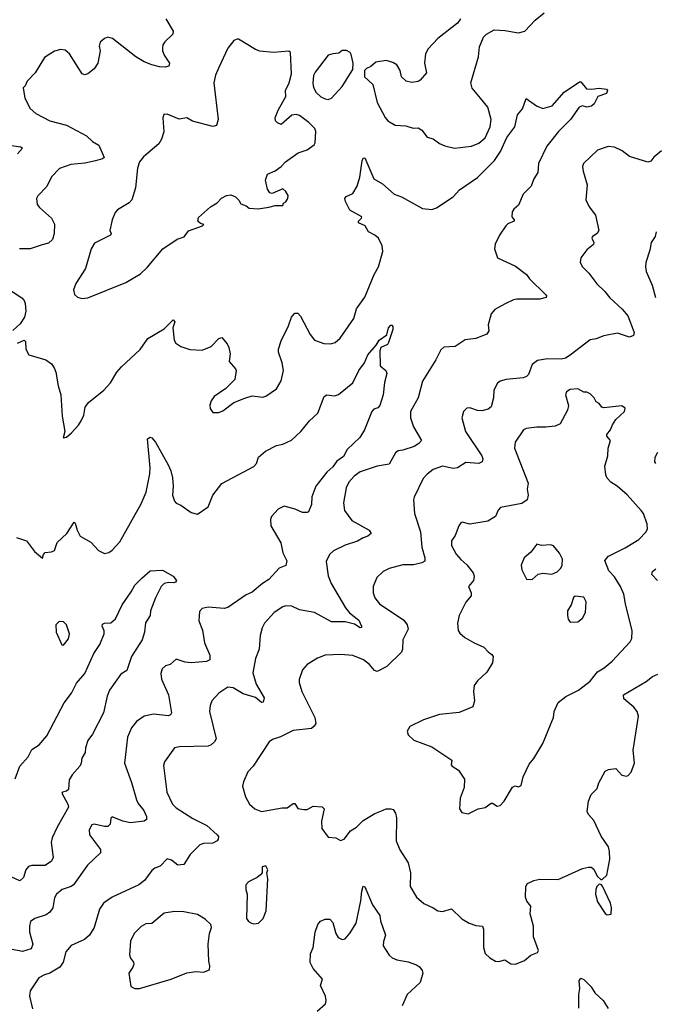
# Model space of a CAD drawing. Extents: x 2056909 to 2160450, y 827444 to 1016825.
# Tile 255 of 256: x 2102366 to 2106544, y 922191 to 928660. Entities that reach past the tile are written whole.
import ezdxf

# ---------------------------------------------------------------- set-up
doc = ezdxf.new("R2010")
doc.units = 0

msp = doc.modelspace()

# ---------------------------------------------------------------- linework, layer by layer
at = {"layer": '0CON10XD'}
for points in [[(2105263.9, 928666.1), (2105244.1, 928635.9), (2105114.5, 928535.5), (2105051.3, 928468.7), (2105033.8, 928435), (2105026.7, 928375), (2105039.3, 928310.7), (2104998.3, 928261.7), (2104985, 928253.8), (2104943.6, 928246.4), (2104907.5, 928255), (2104876.7, 928285), (2104866.2, 928325), (2104845, 928363.3), (2104818.8, 928378.8), (2104775, 928390.8), (2104708.3, 928381.7), (2104675, 928352.5), (2104645, 928340), (2104633.3, 928325), (2104632.5, 928285), (2104686.7, 928235), (2104717.1, 928115), (2104767.7, 928017.7), (2104786.7, 927995), (2104835, 927966.2), (2104905, 927962.5), (2104953.3, 927946.7), (2104985, 927948.8), (2105010, 927935), (2105045, 927888.8), (2105085, 927878), (2105125.8, 927845.8), (2105161.7, 927831.7), (2105225, 927816), (2105335, 927828.6), (2105385, 927848.6), (2105425.4, 927884.6), (2105459.4, 927955), (2105465.5, 928005), (2105442.5, 928085), (2105394.2, 928144.2), (2105339.5, 928209.5), (2105332.5, 928245), (2105382.2, 928415), (2105389.3, 928480.7), (2105414, 928545), (2105433.8, 928565), (2105485, 928592.9), (2105555, 928589.2), (2105645, 928574.2), (2105686.7, 928585), (2105755, 928656.7), (2105813.3, 928705)], [(2103328, 928665), (2103376.2, 928585), (2103373.8, 928565), (2103321.2, 928515), (2103308, 928495), (2103304.3, 928475.7), (2103304.5, 928454.5), (2103315, 928426.7), (2103351.2, 928375), (2103347.5, 928355), (2103322.5, 928347.5), (2103285, 928350.5), (2103235, 928362.5), (2103183.6, 928383.6), (2103129.2, 928415), (2102976.3, 928536.3), (2102945, 928544.2), (2102923, 928537), (2102895, 928512.5), (2102888.8, 928485), (2102896.2, 928455), (2102880, 928375), (2102855, 928336.2), (2102815, 928303.8), (2102795, 928296.7), (2102777.5, 928305), (2102694, 928435), (2102665, 928459.2), (2102636, 928464), (2102595, 928452), (2102528.8, 928411.2), (2102468.8, 928311.2), (2102416.7, 928255), (2102402.5, 928225), (2102388.3, 928211.7), (2102400, 928145), (2102435.9, 928075.9), (2102473, 928043), (2102564.6, 927994.6), (2102675, 927966.9), (2102805, 927897.1), (2102845, 927859.2), (2102885.8, 927835.8), (2102920.8, 927755), (2102910, 927745), (2102865, 927733.5), (2102795, 927718.1), (2102702.6, 927707.4), (2102627.6, 927682.4), (2102575, 927626.7), (2102545, 927563.3), (2102485, 927503.3), (2102476.2, 927485), (2102482, 927445), (2102496.2, 927425), (2102576, 927355), (2102595.7, 927315.7), (2102594, 927255), (2102581.2, 927215), (2102555, 927190.8), (2102515, 927180.6), (2102435, 927153.6), (2102365, 927154.4)], [(2102775, 926827.5), (2102815, 926833.3), (2103065, 926933.8), (2103160.3, 926989.7), (2103205, 927032), (2103306.6, 927153.4), (2103401.7, 927218.3), (2103446.5, 927233.5), (2103476.5, 927273.5), (2103567.5, 927305), (2103577.5, 927315), (2103555, 927320), (2103537.5, 927335), (2103540.9, 927359.1), (2103620.7, 927429.3), (2103663.4, 927456.6), (2103693.1, 927486.9), (2103725, 927503.8), (2103755, 927510), (2103785, 927496.7), (2103807.5, 927475), (2103820.7, 927450.7), (2103855, 927437.5), (2103875, 927422.5), (2103933.6, 927416.4), (2104003, 927427), (2104045, 927440), (2104095, 927440), (2104100, 927455), (2104115, 927462.5), (2104128.8, 927485), (2104130, 927505), (2104115, 927530), (2104095, 927547.5), (2104025, 927517.5), (2104011.2, 927521.2), (2103996.1, 927546.1), (2103981.4, 927605), (2103995.4, 927644.6), (2104045, 927666), (2104085, 927695.8), (2104113.2, 927726.8), (2104197.5, 927785), (2104256.1, 927803.9), (2104301.7, 927838.3), (2104308.3, 927851.7), (2104314, 927925), (2104306.2, 927945), (2104266.2, 927985), (2104205, 928030), (2104183.6, 928036.4), (2104155, 928033.3), (2104085, 927971.2), (2104061.2, 927981.2), (2104047.5, 927995), (2104046.7, 928015), (2104066.2, 928065), (2104115.8, 928154.2), (2104114, 928195), (2104138, 928245), (2104154, 928305), (2104147.5, 928445), (2104135, 928452.5), (2104035, 928443.8), (2103945, 928454), (2103916.7, 928465), (2103805, 928532.5), (2103795, 928532.5), (2103775, 928522.5), (2103735, 928472.5), (2103674.4, 928345.6), (2103652.5, 928295), (2103642.5, 928245), (2103671.1, 928005), (2103660, 927965), (2103635, 927957.1), (2103502.8, 927992.8), (2103465, 928015.8), (2103415, 928007.1), (2103335, 928040), (2103313.6, 928036.4), (2103307.5, 928015), (2103313, 927923), (2103299.1, 927875), (2103280, 927845), (2103180.2, 927759.8), (2103154.2, 927725), (2103141.4, 927685), (2103128.6, 927555), (2103102.7, 927477.3), (2103085, 927456.2), (2103009.5, 927410.5), (2102995, 927392.5), (2102974, 927345), (2102960, 927275), (2102966.7, 927255), (2102963.3, 927245), (2102859.3, 927190.7), (2102835.6, 927154.4), (2102798, 927025), (2102735, 926927.5), (2102720, 926885), (2102726.7, 926855), (2102746.4, 926836.4), (2102775, 926827.5)], [(2104395, 928136), (2104415, 928144), (2104485, 928220), (2104557, 928333), (2104557.5, 928375), (2104545, 928430), (2104537.5, 928445), (2104515, 928456.7), (2104485, 928456.7), (2104465, 928440), (2104425, 928436.2), (2104395, 928426.2), (2104308.8, 928315), (2104297.7, 928292.3), (2104292.7, 928242.7), (2104297.5, 928215), (2104315, 928181.2), (2104345, 928154), (2104375, 928140), (2104395, 928136)], [(2102352.5, 926535), (2102395, 926553.3), (2102405.8, 926545.8), (2102406.9, 926495), (2102427, 926457), (2102537.5, 926425), (2102575, 926398.8), (2102593.4, 926373.4), (2102604.4, 926345), (2102619.2, 926255), (2102638, 926195), (2102645.7, 926055.7), (2102663.3, 925955), (2102653, 925913), (2102675, 925917.5), (2102707.5, 925945), (2102754.1, 925995.9), (2102771.2, 926025), (2102788.3, 926061.7), (2102797.5, 926115), (2102818.1, 926145), (2102920, 926225), (2102962.9, 926275), (2103005.8, 926345), (2103035, 926380), (2103158, 926492), (2103208, 926565), (2103315, 926628.8), (2103375, 926687.5), (2103386.2, 926675), (2103373.8, 926636.2), (2103381.2, 926555), (2103392.5, 926535), (2103425, 926513.3), (2103485, 926494), (2103565, 926489.2), (2103625, 926512), (2103675, 926566.2), (2103695, 926571.2), (2103729.7, 926529.7), (2103741.2, 926505), (2103748.8, 926465), (2103743.8, 926415), (2103785.8, 926365.8), (2103788.8, 926355), (2103780, 926295), (2103722.3, 926237.7), (2103645, 926183.3), (2103624, 926155), (2103617, 926127), (2103617.5, 926105), (2103635, 926080), (2103675, 926080), (2103700.7, 926089.3), (2103775, 926143.8), (2103846.1, 926173.9), (2103895, 926188), (2103965, 926180), (2103983.6, 926186.4), (2104053.8, 926235), (2104085, 926287.5), (2104099.4, 926355), (2104092.2, 926405), (2104067.1, 926475), (2104067.1, 926495), (2104085, 926550), (2104132.6, 926647.4), (2104153.8, 926706.2), (2104175, 926732), (2104195, 926731.2), (2104212.4, 926712.4), (2104275, 926592), (2104305, 926554.3), (2104365, 926532), (2104410.5, 926529.5), (2104440.5, 926539.5), (2104472.7, 926567.3), (2104562.7, 926697.3), (2104580.7, 926759.3), (2104635, 926836.7), (2104695.8, 926985), (2104724.2, 927035), (2104752.7, 927137.3), (2104749.4, 927175), (2104725.8, 927225), (2104701.2, 927245), (2104659.2, 927265), (2104636.7, 927305), (2104593.3, 927325), (2104593.8, 927335), (2104613.8, 927355), (2104616.2, 927365), (2104537.3, 927407.3), (2104508, 927465), (2104504.2, 927485.8), (2104511.9, 927498.1), (2104555, 927518.8), (2104584.5, 927565.5), (2104601.4, 927625), (2104617.3, 927732.7), (2104625, 927750), (2104635, 927751.2), (2104694.6, 927614.6), (2104750.3, 927580.3), (2104827, 927513), (2104876.5, 927496.5), (2105015, 927418.6), (2105075, 927413.6), (2105106.3, 927423.7), (2105214.5, 927495.5), (2105258, 927542), (2105376, 927624), (2105487.1, 927735), (2105527.1, 927792.9), (2105568.2, 927885), (2105621.4, 927955), (2105638.6, 928035), (2105670.8, 928075), (2105695, 928142.5), (2105763, 928093), (2105805, 928076.7), (2105866.8, 928093.2), (2105945, 928183.3), (2106045, 928252.5), (2106055, 928252.5), (2106092.5, 928205), (2106125, 928204.2), (2106175, 928209.5), (2106223.6, 928203.6), (2106230, 928195), (2106224.1, 928175.9), (2106166.7, 928155), (2106142.3, 928107.7), (2106125, 928091.2), (2106095, 928086), (2106065, 928093.8), (2106044.3, 928085.7), (2105985.8, 928005), (2105907.1, 927925), (2105831.7, 927828.3), (2105777.1, 927715), (2105772, 927655), (2105746, 927615), (2105729.2, 927565), (2105676.4, 927513.6), (2105645, 927442), (2105614, 927415), (2105603.4, 927396.6), (2105602, 927365), (2105616, 927345), (2105616, 927335), (2105575, 927317.5), (2105561.1, 927305), (2105520.8, 927245), (2105490.8, 927185), (2105488, 927155), (2105506.7, 927095), (2105625, 927040.8), (2105697.5, 926985), (2105717.8, 926957.8), (2105822.5, 926855), (2105830, 926845), (2105826.2, 926833.8), (2105785, 926823.8), (2105633.6, 926823.6), (2105611.2, 926818.8), (2105557.3, 926792.7), (2105490, 926755), (2105465, 926726.7), (2105445.7, 926655), (2105450, 926615), (2105437.3, 926592.7), (2105365, 926565.8), (2105295, 926555.7), (2105227.8, 926512.2), (2105155, 926509.2), (2105135, 926491.2), (2105101.4, 926425), (2105014.4, 926285.6), (2104985.8, 926175), (2104935.8, 926085), (2104935.6, 926045), (2104953.8, 925985), (2105008, 925895), (2104990.8, 925875), (2104959.2, 925855), (2104885, 925832.5), (2104853.6, 925826.4), (2104836, 925815), (2104795, 925739.4), (2104715, 925727.5), (2104605, 925688.6), (2104565, 925660), (2104529.4, 925620.6), (2104512.7, 925585), (2104494.4, 925485), (2104500.8, 925435), (2104550.5, 925370.5), (2104663.3, 925305), (2104676.2, 925285), (2104655, 925266), (2104624.5, 925255.5), (2104587.4, 925232.6), (2104505, 925208.1), (2104429.3, 925170.7), (2104402.5, 925145), (2104380.9, 925099.1), (2104393.3, 925005), (2104413.3, 924955), (2104508.9, 924795), (2104535, 924762.2), (2104595.6, 924715), (2104612, 924675), (2104612.5, 924667.5), (2104605, 924664.3), (2104567.9, 924687.9), (2104505, 924704.4), (2104415, 924702.7), (2104305, 924764.4), (2104205, 924782.9), (2104155, 924805.8), (2104115, 924808.6), (2104095, 924801.4), (2104038, 924765), (2103975.8, 924695), (2103960, 924665), (2103946.2, 924615), (2103940, 924525), (2103917.3, 924462.7), (2103898.3, 924368.3), (2103921.4, 924295), (2103973.3, 924205), (2103966.7, 924175), (2103955, 924173.8), (2103915.8, 924205.8), (2103835, 924231.1), (2103769.5, 924269.5), (2103735, 924274.2), (2103674.5, 924235.5), (2103630, 924185), (2103619.2, 924155), (2103614.3, 924115), (2103657.5, 923935), (2103647.5, 923915), (2103625, 923895.7), (2103605, 923887.8), (2103416.8, 923883.2), (2103385, 923875.8), (2103318.1, 923785), (2103310.7, 923760.7), (2103334.5, 923585), (2103371.1, 923505), (2103395, 923481.9), (2103505, 923411.1), (2103596.6, 923366.6), (2103664, 923305), (2103672.7, 923292.7), (2103670.8, 923275), (2103664, 923265), (2103635, 923249.4), (2103575, 923247.5), (2103550.9, 923239.1), (2103487.5, 923175), (2103445, 923109.2), (2103405, 923105.8), (2103365, 923138.8), (2103335, 923147.5), (2103290.5, 923099.5), (2103255, 923086), (2103235, 923070), (2103186.3, 923003.7), (2103150, 922975), (2102974.5, 922895.5), (2102918, 922855), (2102890, 922815), (2102855.8, 922695), (2102826, 922645), (2102793.2, 922616.8), (2102705, 922578), (2102670, 922535), (2102653.1, 922466.9), (2102631.2, 922435), (2102565.4, 922394.6), (2102530, 922385), (2102493.3, 922365), (2102435, 922280), (2102430.8, 922245), (2102450.9, 922160.9)], [(2102313.1, 927833.1), (2102373.3, 927825), (2102384, 927815), (2102352.1, 927777.9)], [(2106585, 927798), (2106534.5, 927755.5), (2106515, 927730), (2106495, 927724.2), (2106375, 927761.9), (2106327.3, 927797.3), (2106275, 927821.8), (2106235, 927826.5), (2106165, 927802.9), (2106071.2, 927715), (2106066, 927695), (2106070, 927665), (2106095.5, 927575), (2106087, 927477), (2106109.8, 927429.8), (2106151.4, 927375), (2106173.3, 927275), (2106162.5, 927255), (2106132, 927235), (2106126.2, 927225), (2106140, 927195), (2106138.3, 927181.7), (2106095, 927148), (2106054, 927095), (2106050.8, 927065), (2106065, 927036.2)], [(2106550, 927265), (2106542.9, 927235), (2106516, 927195), (2106508, 927145), (2106481.2, 927065), (2106478.8, 927035), (2106483.8, 927005), (2106524, 926915), (2106544.3, 926835)], [(2106065, 927036.2), (2106107.5, 926995), (2106159.4, 926925), (2106211.9, 926875), (2106245, 926832.5), (2106326.9, 926756.9), (2106363.1, 926715), (2106404.3, 926605), (2106400, 926585), (2106375, 926574.2), (2106295, 926599.4), (2106205, 926583.1), (2106155, 926562.5), (2106115, 926555.8), (2105984.4, 926455), (2105953, 926437), (2105925, 926430.3), (2105835, 926431.1), (2105769.7, 926420.3), (2105735.7, 926394.3), (2105711.2, 926328.8), (2105696.7, 926315), (2105675, 926307.8), (2105563.6, 926296.4), (2105524.5, 926285.5), (2105507.9, 926272.1), (2105482.9, 926225), (2105480, 926175), (2105464.2, 926115.8), (2105445, 926100), (2105405, 926089.2), (2105375, 926092.5), (2105325, 926109.2), (2105305, 926108), (2105284.3, 926085.7), (2105272.5, 926045), (2105297.1, 925955), (2105403.8, 925795), (2105409.5, 925775), (2105405.6, 925754.4), (2105385, 925743.5), (2105299.2, 925750.8), (2105245, 925715.7), (2105215, 925710.8), (2105145, 925726.7), (2105085, 925704.4), (2105045, 925674.3), (2105018.6, 925645), (2104958.3, 925521.7), (2104954.2, 925505), (2104961.9, 925415), (2105001.4, 925295), (2105009.1, 925195), (2105029.4, 925125), (2105028.7, 925101.3), (2105009.7, 925090.3), (2104955, 925078.6), (2104885, 925078.6), (2104795.6, 925054.4), (2104755.7, 925034.3), (2104713.8, 924995), (2104689.2, 924935), (2104689.2, 924895), (2104700.7, 924860.7), (2104731.7, 924821.7), (2104890.8, 924715), (2104913.3, 924685), (2104920, 924655), (2104885.6, 924585), (2104883.2, 924525), (2104876.7, 924505), (2104779.1, 924410.9), (2104715, 924377.5), (2104698.9, 924385), (2104665, 924424.4), (2104627.1, 924455), (2104555, 924482.5), (2104475, 924488.5), (2104375, 924484.2), (2104324.4, 924465.6), (2104257, 924423), (2104225, 924387.5), (2104204.3, 924325.7), (2104204.2, 924305), (2104220.8, 924245), (2104305.8, 924074.2), (2104312, 924035), (2104302.7, 924017.3), (2104285, 924004), (2104165, 923989.2), (2104081.7, 923948.3), (2104028.3, 923931.7), (2104006.7, 923915), (2103900, 923755), (2103865, 923717.5), (2103838.3, 923651.7), (2103830, 923625), (2103850, 923555), (2103877.5, 923505), (2103912.5, 923475), (2103955, 923457.5), (2104092.5, 923482.5), (2104125, 923482.5), (2104165, 923510), (2104175, 923510), (2104195, 923477.5), (2104235, 923470), (2104255, 923471.2), (2104295, 923492.5), (2104355, 923487.5), (2104367.5, 923475), (2104350, 923395), (2104353.3, 923345), (2104395, 923290), (2104443.9, 923283.9), (2104475, 923266.7), (2104500, 923275), (2104540.2, 923329.8), (2104581.2, 923355), (2104625, 923398.8), (2104700, 923445), (2104755, 923465.7), (2104775, 923474.2), (2104806.1, 923476.1), (2104821.2, 923471.2), (2104837.3, 923447.3), (2104842.5, 923415), (2104840.8, 923265), (2104865.5, 923205.5), (2104919.7, 923119.7), (2104934.2, 923055), (2104932, 922965), (2104974.4, 922894.4), (2105023.8, 922853.8), (2105085, 922825.8), (2105115, 922804.2), (2105145, 922800), (2105205, 922818), (2105273.1, 922753.1), (2105320, 922725), (2105365, 922709.2), (2105407.5, 922705), (2105415.8, 922685), (2105414.3, 922565), (2105426.2, 922525), (2105455.9, 922495.9), (2105494.3, 922474.3), (2105515, 922472), (2105555, 922482), (2105595, 922456), (2105625, 922453.8)], [(2102266.8, 926906.8), (2102381.7, 926831.7), (2102396, 926815), (2102402.5, 926795), (2102407.3, 926745), (2102397.8, 926705), (2102369.2, 926660.8), (2102321.7, 926618.3)], [(2102345, 925257.5), (2102411.2, 925235), (2102463.8, 925165), (2102517, 925123), (2102522.5, 925145), (2102535, 925160), (2102575, 925163.3), (2102595, 925173.3), (2102612, 925225), (2102676.2, 925285), (2102725, 925357.5), (2102731.7, 925351.7), (2102743.3, 925305), (2102765, 925267.5), (2102835, 925227.5), (2102885, 925173.3), (2102925, 925153.3), (2102951.7, 925158.3), (2102975, 925173.8), (2103025, 925230), (2103165, 925478), (2103197.9, 925555), (2103221.5, 925675), (2103224.5, 925715.5), (2103207.5, 925905), (2103223.6, 925916.4), (2103235, 925913.3), (2103258.6, 925885), (2103342.9, 925735), (2103359.4, 925695), (2103370.7, 925650.7), (2103375.6, 925595), (2103370.8, 925535), (2103385, 925496.7), (2103395, 925483.3), (2103425, 925470), (2103493, 925423), (2103535, 925410), (2103605, 925458.8), (2103636.9, 925535), (2103695, 925612.9), (2103905, 925724.2), (2103924, 925745), (2103936.2, 925785), (2103981.2, 925825), (2104055, 925862), (2104095, 925870), (2104152.8, 925897.2), (2104214.2, 925955), (2104270.8, 926025), (2104325.8, 926075), (2104366.7, 926185), (2104385, 926196), (2104435, 926189.2), (2104462.4, 926197.6), (2104555.5, 926275), (2104595, 926355.8), (2104633.8, 926406.2), (2104655, 926458), (2104708.9, 926521.1), (2104728.9, 926555), (2104779.7, 926590.3), (2104790.6, 926635), (2104805, 926652), (2104813.3, 926653.3), (2104819.2, 926645), (2104819.2, 926625), (2104790.7, 926539.3), (2104783.3, 926526.7), (2104741.2, 926505), (2104734, 926485), (2104736.1, 926386.1), (2104772, 926355), (2104780, 926335), (2104764.1, 926275.9), (2104756.5, 926195), (2104734.4, 926125.6), (2104720.5, 926109.5), (2104695, 926100), (2104680.8, 926085), (2104633.8, 925965), (2104602.5, 925915), (2104518.9, 925835), (2104495, 925790.6), (2104451.6, 925758.4), (2104425, 925722.1), (2104385, 925687.3), (2104313.5, 925595), (2104287.3, 925525), (2104285.5, 925475), (2104265, 925426.7), (2104255, 925421.2), (2104225, 925421.9), (2104176.2, 925445), (2104105, 925464.2), (2104066.2, 925445), (2104022.5, 925395), (2104014.2, 925375), (2104016.2, 925335), (2104082.8, 925222.8), (2104096.8, 925156.8), (2104122.5, 925105), (2104115.9, 925074.1), (2104073, 925057), (2104005, 924981.5), (2103962.5, 924955), (2103895, 924898.9), (2103855, 924881.9), (2103735, 924798.8), (2103710.7, 924790.7), (2103605, 924800), (2103565, 924791.2), (2103547.7, 924772.3), (2103545, 924710), (2103567.9, 924647.9), (2103581.9, 924565), (2103615.7, 924485), (2103615.4, 924454.6), (2103595, 924442.1), (2103494.2, 924434.2), (2103455, 924438), (2103395, 924458), (2103355, 924424), (2103325, 924413.8), (2103303.8, 924395), (2103294, 924365), (2103297.9, 924327.9), (2103345.4, 924225), (2103363.5, 924105), (2103357.3, 924092.7), (2103344.5, 924085.5), (2103245, 924096.5), (2103185.4, 924084.6), (2103135, 924048.1), (2103101.7, 924008.3), (2103074.4, 923945), (2103055.7, 923775), (2103102, 923648), (2103133.9, 923533.9), (2103145, 923510), (2103183.4, 923463.4), (2103200, 923425), (2103200.8, 923405), (2103185, 923393.1), (2103095, 923382.9), (2103044.6, 923394.6), (2102975, 923423.3), (2102966.2, 923413.8), (2102962, 923375), (2102945, 923360), (2102925, 923358.9), (2102855, 923375.4), (2102840, 923370), (2102823.3, 923336.7), (2102824.3, 923305), (2102897.4, 923207.4), (2102898.6, 923185), (2102812.5, 923105), (2102720.6, 922975), (2102705, 922964.6), (2102645, 922945.5), (2102609.4, 922915), (2102595, 922890), (2102584.5, 922825), (2102565, 922795.6), (2102540.5, 922779.5), (2102465, 922754.4), (2102437.5, 922735), (2102430, 922705), (2102430.9, 922665), (2102451.9, 922585), (2102441.2, 922555), (2102385, 922537.8), (2102235, 922565.6)], [(2105315, 923442.5), (2105380, 923475), (2105425.9, 923484.1), (2105465, 923512.5), (2105475, 923512.5), (2105505, 923492.5), (2105525, 923496.7), (2105551.2, 923525), (2105605, 923616.7), (2105623.6, 923626.4), (2105645, 923620), (2105661.7, 923628.3), (2105676.2, 923685), (2105715, 923767.5), (2105746.2, 923805), (2105804, 923905), (2105875.9, 924074.1), (2105880, 924115), (2105905.9, 924174.1), (2105955, 924213.3), (2106040, 924255), (2106115, 924314), (2106164.6, 924375.4), (2106208.5, 924401.5), (2106260, 924445), (2106377.9, 924572.1), (2106389.2, 924595), (2106392.9, 924645), (2106349.1, 924820.9), (2106336.4, 924885), (2106315.6, 924935), (2106275, 924999.2), (2106239.1, 925039.1), (2106213.2, 925106.8), (2106236.2, 925135), (2106345, 925189.2), (2106435.6, 925244.4), (2106484, 925295), (2106492, 925315), (2106491.2, 925345), (2106466, 925415), (2106451.2, 925435), (2106358.3, 925538.3), (2106294, 925595), (2106252.4, 925622.4), (2106228.3, 925648.3), (2106219.1, 925669.1), (2106213, 925727), (2106231.2, 925795), (2106234, 925845), (2106250, 925895), (2106224.5, 925924.5), (2106225.7, 925935), (2106248.8, 925965), (2106261.7, 925998.3), (2106285, 926033.3), (2106342.5, 926085), (2106347, 926107), (2106325, 926122.5), (2106205, 926110), (2106192.5, 926115), (2106175, 926137.5), (2106155, 926150), (2106142.5, 926175), (2106115, 926202.5), (2106095, 926212.5), (2106075, 926212.5), (2106035, 926233.8), (2105985, 926230), (2105961.2, 926215), (2105954.2, 926195.8), (2105972.5, 926125), (2105967.5, 926095), (2105918, 926005), (2105885, 925990), (2105825, 925982.1), (2105765, 925983.6), (2105695.7, 925974.3), (2105678.8, 925965), (2105624, 925885), (2105618.8, 925845), (2105708.5, 925615), (2105700.9, 925575), (2105707.5, 925535), (2105702.9, 925505), (2105667.8, 925482.2), (2105525.7, 925454.3), (2105511.7, 925438.3), (2105494.2, 925395.8), (2105443.9, 925366.1), (2105325, 925346.2), (2105275, 925357.5), (2105266.4, 925353.6), (2105252, 925335), (2105229.7, 925270.3), (2105204.6, 925235.4), (2105204.5, 925205), (2105235, 925149.2), (2105265, 925112.5), (2105305, 925078.8), (2105346, 925025), (2105354.2, 925004.2), (2105349.2, 924975), (2105317.1, 924935), (2105334.3, 924895), (2105334.2, 924875), (2105297.9, 924832.1), (2105254.2, 924745), (2105244.2, 924694.2), (2105247.7, 924647.7), (2105258.8, 924628.8), (2105291.2, 924601.2), (2105352.5, 924565), (2105417, 924537), (2105445, 924506.2), (2105469.5, 924489.5), (2105478.8, 924475), (2105474.2, 924435), (2105436.4, 924373.6), (2105375, 924316), (2105353.7, 924286.3), (2105350, 924245), (2105356.3, 924183.7), (2105344, 924145), (2105255, 924108.6), (2105125, 924095.7), (2105020.5, 924059.5), (2104930, 924015), (2104912.5, 923985), (2104920.7, 923960.7), (2104956.4, 923926.4), (2105075, 923883.3), (2105207.5, 923795), (2105203.3, 923765), (2105210, 923755), (2105249.5, 923729.5), (2105290.7, 923670.7), (2105288, 923615), (2105261.2, 923545), (2105257.5, 923475), (2105271.7, 923451.7), (2105315, 923442.5)], [(2106546.7, 925745), (2106540, 925755), (2106542.9, 925785), (2106560.9, 925819.1)], [(2105735, 924982), (2105775, 925016.2), (2105805, 925023.8), (2105865, 925016.7), (2105898.3, 925031.7), (2105923.6, 925056.4), (2105933, 925077), (2105933.3, 925115), (2105913.8, 925155), (2105875, 925203.3), (2105855, 925210), (2105795, 925206.2), (2105765, 925213.3), (2105725, 925161.2), (2105682, 925125), (2105662, 925075), (2105666.2, 925045), (2105697.5, 924985), (2105735, 924982)], [(2106558.1, 924975), (2106521.5, 925015), (2106525.7, 925035), (2106547.2, 925052.8)], [(2102336.9, 923673.1), (2102368.1, 923755), (2102422.6, 923817.4), (2102446, 923865), (2102495, 923895.7), (2102544.7, 923955.3), (2102659.5, 924170.5), (2102706.8, 924235), (2102740.2, 924299.8), (2102794.1, 924365), (2102853.5, 924496.5), (2102893.3, 924555), (2102920.8, 924625), (2102921.4, 924645), (2102909.4, 924675), (2102911.4, 924688.6), (2102924.1, 924695.9), (2102965, 924698), (2102996.4, 924723.6), (2103040.9, 924815), (2103099.6, 924900.4), (2103122.5, 924945), (2103169.5, 924990.5), (2103225, 925038.6), (2103305, 925043.3), (2103374.5, 925004.5), (2103396.2, 924975), (2103391.2, 924965), (2103379.4, 924960.6), (2103345, 924961.8), (2103316.7, 924955), (2103296.2, 924935), (2103259.1, 924860.9), (2103226.2, 924775), (2103223.3, 924745), (2103192.7, 924697.3), (2103185.8, 924635), (2103170.6, 924585), (2103100.6, 924475), (2103070, 924385), (2103030.9, 924359.1), (2102956.7, 924255), (2102941.9, 924215), (2102917.8, 924105), (2102845, 923966), (2102814.6, 923925), (2102798.9, 923875), (2102797.1, 923845), (2102775, 923807.5), (2102770.8, 923775), (2102761.4, 923755), (2102712.4, 923697.6), (2102692.5, 923665), (2102688.2, 923601.8), (2102675, 923591.1), (2102647.5, 923585), (2102643, 923577), (2102683.9, 923505), (2102687.1, 923485), (2102612.9, 923355), (2102580.5, 923285), (2102574.4, 923255), (2102587.5, 923155), (2102575, 923130.6), (2102535, 923101.8), (2102447, 923103), (2102425, 923095.8), (2102407.1, 923075), (2102392, 923025), (2102366.9, 923003.1), (2102315.2, 923025.2)], [(2105985, 924702.5), (2106035, 924703.3), (2106065, 924727.5), (2106085.8, 924764.2), (2106088.8, 924835), (2106075, 924866.2), (2106017, 924873), (2106006.4, 924863.6), (2105992, 924815), (2105966.2, 924775), (2105966.2, 924745), (2105970.5, 924720.5), (2105985, 924702.5)], [(2102655, 924550), (2102688.3, 924591.7), (2102693.8, 924625), (2102675, 924683.3), (2102653.6, 924703.6), (2102625, 924706.2), (2102604, 924685), (2102606.2, 924635), (2102643, 924553), (2102655, 924550)], [(2105625, 922453.8), (2105685, 922478), (2105725, 922513.8), (2105768.8, 922531.2), (2105776, 922545), (2105742.5, 922635), (2105743.3, 922705), (2105721.1, 922785), (2105725.5, 922835), (2105699.1, 922869.1), (2105690, 922895), (2105694.2, 922965), (2105705, 922983.8), (2105745, 923004), (2105785, 923013.8), (2105905, 923010), (2106065, 923082.5), (2106105, 923092.5), (2106121.7, 923091.7), (2106139.3, 923079.3), (2106163, 923033), (2106185, 923010), (2106195, 923010), (2106225, 923040), (2106246, 923145), (2106244, 923195), (2106236, 923225), (2106189.2, 923295), (2106139.2, 923399.2), (2106105, 923438), (2106097.1, 923457.1), (2106106, 923525), (2106121.7, 923568.3), (2106161.4, 923608.6), (2106173.2, 923646.8), (2106215, 923722.5), (2106237, 923733), (2106285, 923740), (2106325, 923696.7), (2106355, 923690), (2106366.7, 923695), (2106385, 923716.7), (2106407.5, 923775), (2106399.5, 923860.5), (2106434.2, 924085), (2106424.2, 924115), (2106402.4, 924142.4), (2106338.3, 924198.3), (2106335.6, 924224.4), (2106485, 924311.1), (2106525, 924344.3), (2106561.1, 924358.9)], [(2103905, 922720), (2103935, 922723.3), (2103966.7, 922755), (2103986.2, 922805), (2103996.7, 923015), (2103990, 923055), (2103997.5, 923075), (2103985, 923100), (2103960, 923095), (2103960, 923055), (2103948.3, 923041.7), (2103927, 923023), (2103870, 922995), (2103852.5, 922975), (2103852.5, 922945), (2103862.5, 922915), (2103857.5, 922755), (2103870, 922735), (2103890, 922725), (2103905, 922720)], [(2106228.3, 922778.3), (2106255, 922782.5), (2106256.7, 922825), (2106248.8, 922855), (2106197, 922967), (2106188.3, 922978.3), (2106175, 922980), (2106160, 922965), (2106153.3, 922945), (2106152, 922915), (2106164.2, 922864.2), (2106215, 922787.5), (2106228.3, 922778.3)], [(2104321.4, 922145), (2104376.6, 922193.4), (2104381.2, 922215), (2104377.5, 922245), (2104342.9, 922315), (2104356.2, 922355), (2104295, 922426), (2104275.5, 922465), (2104277.7, 922522.3), (2104294.3, 922565), (2104308.1, 922665), (2104327.1, 922715), (2104343.2, 922736.8), (2104375, 922751.2), (2104405, 922750), (2104425, 922727.5), (2104444.2, 922655), (2104459.7, 922629.7), (2104485, 922616), (2104505, 922621.2), (2104538.9, 922661.1), (2104578.6, 922725), (2104608.9, 922871.1), (2104614.4, 922935), (2104625, 922966.7)], [(2104625, 922966.7), (2104635, 922962.5), (2104685.5, 922845.5), (2104732.9, 922775), (2104738.8, 922738.8), (2104770.8, 922645), (2104757, 922603), (2104755.8, 922575), (2104795, 922513.8), (2104815, 922495.7), (2104845, 922482.9), (2104919.1, 922469.1), (2104975, 922449.2), (2104995, 922436.2), (2105012.3, 922412.3), (2105016, 922395), (2104998.8, 922335), (2104914, 922255), (2104879.5, 922180.5)], [(2103123.9, 922293.9), (2103155, 922294), (2103362.5, 922355), (2103465, 922397.5), (2103525, 922405.8), (2103575, 922401.2), (2103613, 922417), (2103616.4, 922443.6), (2103610, 922475), (2103606.2, 922585), (2103613.9, 922656.1), (2103626.7, 922695), (2103622.5, 922715), (2103585, 922750), (2103535, 922781.2), (2103445, 922797.5), (2103385, 922800), (2103315, 922788.6), (2103235, 922720.8), (2103195, 922720), (2103165, 922702), (2103120, 922655), (2103094, 922605), (2103088, 922515), (2103093.8, 922495), (2103115, 922467.5), (2103115.8, 922455), (2103110, 922435), (2103083.3, 922395), (2103097, 922307), (2103123.9, 922293.9)], [(2106041.2, 922165), (2106040.8, 922255), (2106048.8, 922295), (2106043.8, 922345), (2106055, 922362.5), (2106075, 922353.3), (2106122, 922305), (2106145.6, 922265.6), (2106200.8, 922215), (2106233.4, 922163.4)]]:
    msp.add_lwpolyline(points, dxfattribs=at)

doc.saveas('drawing.dxf')
